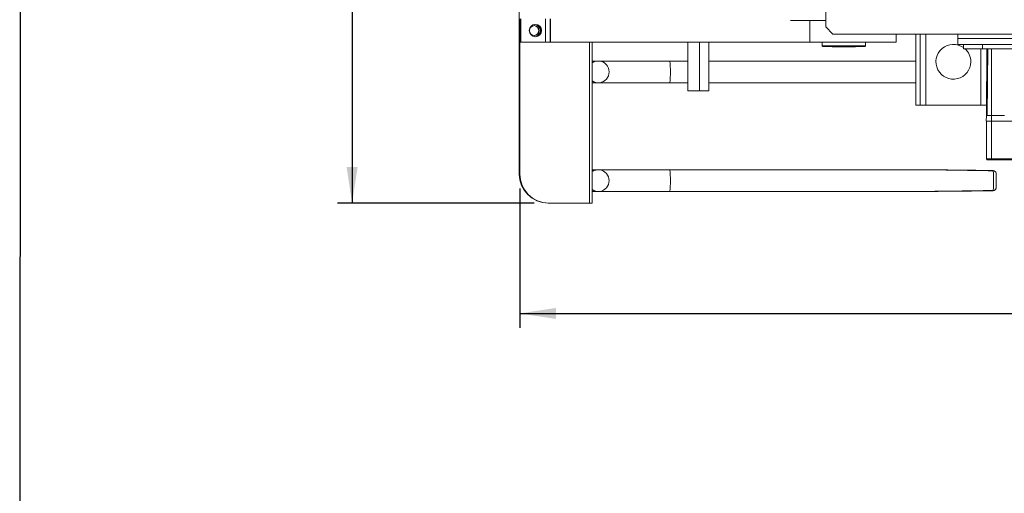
# Model space of a CAD drawing. Header units: millimetres. Extents: x 50 to 2915, y 50 to 2050.
# Tile 8 of 48: x 50 to 729, y 1098 to 1425. Entities that reach past the tile are written whole.
import ezdxf

# ---------------------------------------------------------------- set-up
doc = ezdxf.new("R2010")
doc.units = ezdxf.units.MM
doc.header["$LTSCALE"] = 10
doc.layers.add('DIM', color=7, linetype='Continuous')
doc.styles.add('SLDTEXTSTYLE1', font='TXT', dxfattribs={"width": 0.605})
doc.dimstyles.new('SLDDIMSTYLE0', dxfattribs={"dimtxt": 25, "dimasz": 25, "dimexe": 0, "dimexo": 0.0625, "dimgap": 6.25, "dimtad": 1, "dimrnd": 1e-09, "dimzin": 12, "dimdsep": 46, "dimtxsty": 'SLDTEXTSTYLE1', "dimsah": 1, "dimcen": 0.09, "dimadec": 0, "dimazin": 3, "dimtfac": 1, "dimtofl": 0, "dimtmove": 0, "dimatfit": 3, "dimfxl": 1, "dimfrac": 2, "dimtolj": 1, "dimtzin": 12, "dimarcsym": 0})

# ---------------------------------------------------------------- blocks, each defined once
blk = doc.blocks.new('_D_2')
at = {"layer": 'DIM'}
for p, q in [((394.81, 1308.42), (394.81, 1212.33)), ((1176.98, 1308.42), (1176.98, 1212.33)), ((394.81, 1222.33), (1176.98, 1222.33))]:
    blk.add_line(p, q, dxfattribs=at)
for points in [[(394.81, 1222.33), (419.81, 1218.48), (419.81, 1226.17)], [(1176.98, 1222.33), (1151.98, 1226.17), (1151.98, 1218.48)]]:
    blk.add_solid(points, dxfattribs=at)
at = {"layer": 'DIM', "insert": (737.43, 1254.55), "char_height": 25, "attachment_point": 1, "style": 'SLDTEXTSTYLE1'}
blk.add_mtext('782.17', dxfattribs=at)
blk = doc.blocks.new('_D_3')
at = {"layer": 'DIM'}
for p, q in [((404.79, 1854.42), (269.17, 1854.42)), ((279.17, 1854.42), (279.17, 1298.42)), ((404.79, 1298.42), (269.17, 1298.42))]:
    blk.add_line(p, q, dxfattribs=at)
for points in [[(279.17, 1854.42), (275.33, 1829.42), (283.02, 1829.42)], [(279.17, 1298.42), (283.02, 1323.42), (275.33, 1323.42)]]:
    blk.add_solid(points, dxfattribs=at)
at = {"layer": 'DIM', "insert": (246.94, 1546.82), "char_height": 25, "attachment_point": 1, "rotation": 90, "style": 'SLDTEXTSTYLE1'}
blk.add_mtext('556', dxfattribs=at)

msp = doc.modelspace()

# ---------------------------------------------------------------- linework, layer by layer
at = {"color": 7, "linetype": 'Continuous', "lineweight": 30}
msp.add_line((50.339, 2050.486), (50, 50.486), dxfattribs=at)
at = {"color": 7, "linetype": 'Continuous', "lineweight": 15}
for p, q in [((394.413, 1318.421), (394.413, 1568.963)), ((605.695, 1460.778), (605.695, 1419.921)), ((394.808, 1425.421), (394.808, 1409.421)), ((395.521, 1425.421), (395.521, 1409.421)), ((412.508, 1409.421), (412.508, 1425.421)), ((415.625, 1425.421), (415.625, 1409.421)), ((416.022, 1425.421), (416.022, 1409.421)), ((605.695, 1424.421), (581.493, 1424.421)), ((605.695, 1419.921), (610.695, 1414.921)), ((610.695, 1414.921), (960.695, 1414.921)), ((654.195, 1409.421), (654.195, 1414.921)), ((667.695, 1365.921), (667.695, 1414.921)), ((670.695, 1414.921), (670.695, 1365.921)), ((696.695, 1414.921), (696.695, 1411.921)), ((696.695, 1411.921), (874.695, 1411.921)), ((696.695, 1411.921), (696.695, 1407.921)), ((395.521, 1409.421), (394.808, 1409.421)), ((394.809, 1318.421), (394.809, 1409.421)), ((395.521, 1409.421), (412.508, 1409.421)), ((415.625, 1409.421), (412.508, 1409.421)), ((415.625, 1409.421), (416.022, 1409.421)), ((594.705, 1409.421), (416.022, 1409.421)), ((442.771, 1298.421), (442.771, 1409.421)), ((444.69, 1409.421), (444.69, 1298.421)), ((510.695, 1409.421), (510.695, 1375.921)), ((518.695, 1409.421), (518.695, 1375.921)), ((525.195, 1409.421), (525.195, 1375.921)), ((654.195, 1409.421), (594.705, 1409.421)), ((603.195, 1409.421), (603.195, 1406.921)), ((603.195, 1406.921), (603.695, 1406.421)), ((603.195, 1406.921), (633.195, 1406.921)), ((632.695, 1406.421), (603.695, 1406.421)), ((610.195, 1406.421), (610.195, 1406.261)), ((626.195, 1406.261), (610.195, 1406.261)), ((626.195, 1406.261), (626.195, 1406.421)), ((632.695, 1406.421), (633.195, 1406.921)), ((633.195, 1406.921), (633.195, 1409.421)), ((696.695, 1407.921), (700.695, 1407.921)), ((700.695, 1404.921), (700.695, 1407.921)), ((700.695, 1407.921), (713.695, 1407.921)), ((713.695, 1407.921), (713.695, 1404.921)), ((857.695, 1407.921), (713.695, 1407.921)), ((713.695, 1404.921), (700.695, 1404.921)), ((857.695, 1404.921), (713.695, 1404.921)), ((716.447, 1360.903), (716.822, 1403.921)), ((716.695, 1404.921), (716.695, 1389.297)), ((716.822, 1403.921), (717.488, 1403.921)), ((717.496, 1404.921), (717.095, 1358.921)), ((719.895, 1358.921), (719.895, 1404.921)), ((445.444, 1396.421), (445.401, 1396.421)), ((448.89, 1396.421), (445.444, 1396.421)), ((498.222, 1396.421), (448.89, 1396.421)), ((510.695, 1396.421), (498.222, 1396.421)), ((652.752, 1396.421), (525.195, 1396.421)), ((667.695, 1396.386), (661.721, 1396.399)), ((445.401, 1381.421), (445.444, 1381.421)), ((445.444, 1381.421), (448.89, 1381.421)), ((448.89, 1381.421), (498.222, 1381.421)), ((498.222, 1381.421), (510.695, 1381.421)), ((525.195, 1381.421), (652.752, 1381.421)), ((661.724, 1381.442), (667.695, 1381.452)), ((518.695, 1375.921), (510.695, 1375.921)), ((525.195, 1375.921), (518.695, 1375.921)), ((667.695, 1365.921), (670.695, 1365.921)), ((674.695, 1365.921), (670.695, 1365.921)), ((674.695, 1365.921), (712.695, 1365.921)), ((716.491, 1365.921), (712.695, 1365.921)), ((716.395, 1354.921), (716.43, 1358.921)), ((716.43, 1358.921), (716.447, 1360.903)), ((719.895, 1358.921), (716.43, 1358.921)), ((716.447, 1360.903), (717.112, 1360.903)), ((719.895, 1358.921), (719.895, 1354.921)), ((728.912, 1358.921), (719.895, 1358.921)), ((716.395, 1354.921), (719.895, 1354.921)), ((716.445, 1354.921), (716.445, 1328.987)), ((719.895, 1354.921), (842.995, 1354.921)), ((719.945, 1328.954), (719.945, 1354.921)), ((716.432, 1328.998), (717.078, 1328.321)), ((716.432, 1328.998), (717.078, 1328.321)), ((719.945, 1328.954), (842.945, 1328.954)), ((719.945, 1328.321), (719.945, 1328.954)), ((842.945, 1328.321), (719.945, 1328.321)), ((394.413, 1318.421), (394.809, 1318.421)), ((445.444, 1321.421), (445.401, 1321.421)), ((448.89, 1321.421), (445.444, 1321.421)), ((498.222, 1321.421), (448.89, 1321.421)), ((652.752, 1321.421), (498.222, 1321.421)), ((445.401, 1306.421), (445.444, 1306.421)), ((445.444, 1306.421), (448.89, 1306.421)), ((448.89, 1306.421), (498.222, 1306.421)), ((498.222, 1306.421), (652.752, 1306.421)), ((414.793, 1298.421), (414.397, 1298.421)), ((442.771, 1298.421), (414.793, 1298.421)), ((444.69, 1298.421), (442.771, 1298.421))]:
    msp.add_line(p, q, dxfattribs=at)
at = {"color": 8, "linetype": 'Continuous', "lineweight": 15}
for p, q in [((594.705, 1424.421), (594.705, 1409.421)), ((674.695, 1414.921), (674.695, 1365.921)), ((712.695, 1365.921), (712.695, 1404.921))]:
    msp.add_line(p, q, dxfattribs=at)
at = {"color": 7, "linetype": 'Continuous', "lineweight": 15, "flags": 128}
for points in [[(445.401, 1396.421), (444.774, 1396.394), (444.69, 1396.387)], [(444.69, 1381.454), (444.776, 1381.447), (445.401, 1381.421)], [(445.401, 1321.421), (444.774, 1321.394), (444.69, 1321.387)], [(444.69, 1306.454), (444.776, 1306.447), (445.401, 1306.421)]]:
    msp.add_lwpolyline(points, dxfattribs=at)
at = {"color": 8, "linetype": 'Continuous', "lineweight": 15, "flags": 128}
for points in [[(445.444, 1396.421), (445.273, 1396.419), (444.69, 1396.383)], [(444.69, 1381.459), (445.273, 1381.422), (445.444, 1381.421)], [(445.444, 1321.421), (445.273, 1321.419), (444.69, 1321.383)], [(721.178, 1320.649), (721.179, 1320.813), (721.178, 1320.854)], [(444.69, 1306.459), (445.273, 1306.422), (445.444, 1306.421)], [(721.178, 1306.987), (721.179, 1307.028), (721.178, 1307.192)]]:
    msp.add_lwpolyline(points, dxfattribs=at)
at = {"color": 7, "linetype": 'Continuous', "lineweight": 15}
for centre, radius in [((405.514, 1417.423), 4.248), ((404.801, 1417.419), 3.398)]:
    msp.add_circle(centre, radius, dxfattribs=at)
for centre, radius, start, end in [((404.403, 1417.422), 3.399, 359.979106, 86.633434), ((404.797, 1417.421), 4.25, 274.85127, 85.14873), ((404.403, 1417.419), 3.399, 273.366566, 0.020894), ((693.695, 1395.921), 12, 54.314665, 0), ((693.695, 1395.921), 12, 0, 48.590378), ((448.89, 1388.921), 7.498, 235.93428, 124.06572), ((414.405, 1318.413), 19.992, 179.97751, 269.977493), ((414.801, 1318.413), 19.992, 179.97751, 269.977493), ((448.89, 1313.921), 7.498, 235.93428, 124.06572), ((721.143, 1318.855), 2, 4.598645, 88.99735), ((595.474, 1313.921), 125.884, 356.936217, 3.063783), ((615.864, 1313.953), 107.403, 357.645755, 2.157975), ((721.143, 1308.987), 2, 271.00265, 355.401355)]:
    msp.add_arc(centre, radius, start, end, dxfattribs=at)
at = {"color": 8, "linetype": 'Continuous', "lineweight": 15}
for centre, radius, start, end in [((426.266, 1388.921), 72.345, 354.049468, 5.950532), ((426.266, 1313.921), 72.345, 354.049468, 5.950532), ((721.275, 1318.775), 1.877, 7.326941, 92.972488), ((721.275, 1309.066), 1.877, 267.02751, 352.673133)]:
    msp.add_arc(centre, radius, start, end, dxfattribs=at)
at = {"color": 7, "linetype": 'Continuous', "lineweight": 15}
for centre, start_param, end_param in [((652.752, 1388.921), 1.474157, 1.5707963), ((652.752, 1388.921), 4.712389, 4.8090283), ((652.752, 1313.921), 1.5128425, 1.5707963), ((652.752, 1313.921), 4.712389, 4.7703665)]:
    msp.add_ellipse(centre, major_axis=(154.863, 0), ratio=0.0484298, start_param=start_param, end_param=end_param, dxfattribs=at)
at = {"color": 8, "linetype": 'Continuous', "lineweight": 15}
for start_param, end_param in [(1.113141, 1.5128425), (4.7703665, 5.1700443)]:
    msp.add_ellipse((652.752, 1313.921), major_axis=(154.863, 0), ratio=0.0484298, start_param=start_param, end_param=end_param, dxfattribs=at)
at = {"color": 7, "linetype": 'Continuous', "lineweight": 15}
for points, knots in [([(719.945, 1354.921), (719.725, 1354.92), (719.28, 1354.92), (718.626, 1354.92), (718.147, 1354.92), (717.829, 1354.92), (717.643, 1354.921), (717.399, 1354.921), (717.095, 1354.92), (716.767, 1354.92), (716.502, 1354.92), (716.465, 1354.92), (716.445, 1354.921)], [0, 0, 0, 0, 0.1197843, 0.2429918, 0.3696328, 0.4126767, 0.4561051, 0.4999185, 0.5950457, 0.7101202, 0.8451155, 1, 1, 1, 1]), ([(719.945, 1328.954), (719.609, 1328.949), (718.882, 1328.94), (718.172, 1328.961), (717.783, 1328.967), (717.671, 1328.969), (717.527, 1328.971), (717.391, 1328.972), (717.264, 1328.973), (717.173, 1328.973), (717.087, 1328.973), (716.925, 1328.972), (716.625, 1328.969), (716.457, 1328.968), (716.447, 1328.984), (716.445, 1328.987)], [0, 0, 0, 0, 0.1829978, 0.3965953, 0.4229861, 0.4493769, 0.4757678, 0.5285836, 0.5549744, 0.5813652, 0.607756, 0.6341468, 0.7400515, 0.9541627, 1, 1, 1, 1]), ([(719.945, 1328.321), (719.66, 1328.321), (719.085, 1328.321), (718.276, 1328.321), (717.593, 1328.321), (717.148, 1328.321), (717.105, 1328.321), (717.087, 1328.321)], [0, 0, 0, 0, 0.19229089, 0.38750837, 0.60314968, 0.83255131, 1, 1, 1, 1]), ([(721.178, 1320.854), (717.942, 1320.908), (708.318, 1321.068), (691.972, 1321.253), (675.388, 1321.38), (665.194, 1321.394), (661.721, 1321.399)], [0, 0, 0, 0, 0.16328252, 0.48565285, 0.82477612, 1, 1, 1, 1]), ([(723.19, 1318.098), (723.186, 1318.184), (723.174, 1318.456), (723.156, 1318.752), (723.141, 1318.951), (723.136, 1319.015)], [0, 0, 0, 0, 0.23966448, 0.75769682, 1, 1, 1, 1]), ([(661.724, 1306.442), (664.538, 1306.445), (674.332, 1306.454), (690.781, 1306.577), (707.784, 1306.765), (717.808, 1306.931), (721.178, 1306.987)], [0, 0, 0, 0, 0.1420235, 0.4941529, 0.829965, 1, 1, 1, 1]), ([(723.136, 1308.826), (723.142, 1308.896), (723.155, 1309.062), (723.166, 1309.264), (723.172, 1309.382)], [0, 0, 0, 0, 0.4164834, 1, 1, 1, 1])]:
    msp.add_open_spline(points, degree=3, knots=knots, dxfattribs=at)

# ---------------------------------------------------------------- dimensions: what is measured, and where the dimension line sits
at = {"layer": 'DIM'}
dim = msp.add_linear_dim(base=(279.171, 1298.421), p1=(414.793, 1854.421), p2=(414.793, 1298.421), angle=90, dimstyle='SLDDIMSTYLE0', dxfattribs=at)
dim.commit()
dim.dimension.update_dxf_attribs({"geometry": '_D_3', "text_midpoint": (279.171, 1575.461), "dimtype": 160})
dim = msp.add_linear_dim(base=(1176.978, 1222.328), p1=(394.809, 1318.421), p2=(1176.978, 1318.421), dimstyle='SLDDIMSTYLE0', dxfattribs=at)
dim.commit()
dim.dimension.update_dxf_attribs({"geometry": '_D_2', "text_midpoint": (789.945, 1222.328), "dimtype": 160})

doc.saveas('drawing.dxf')
